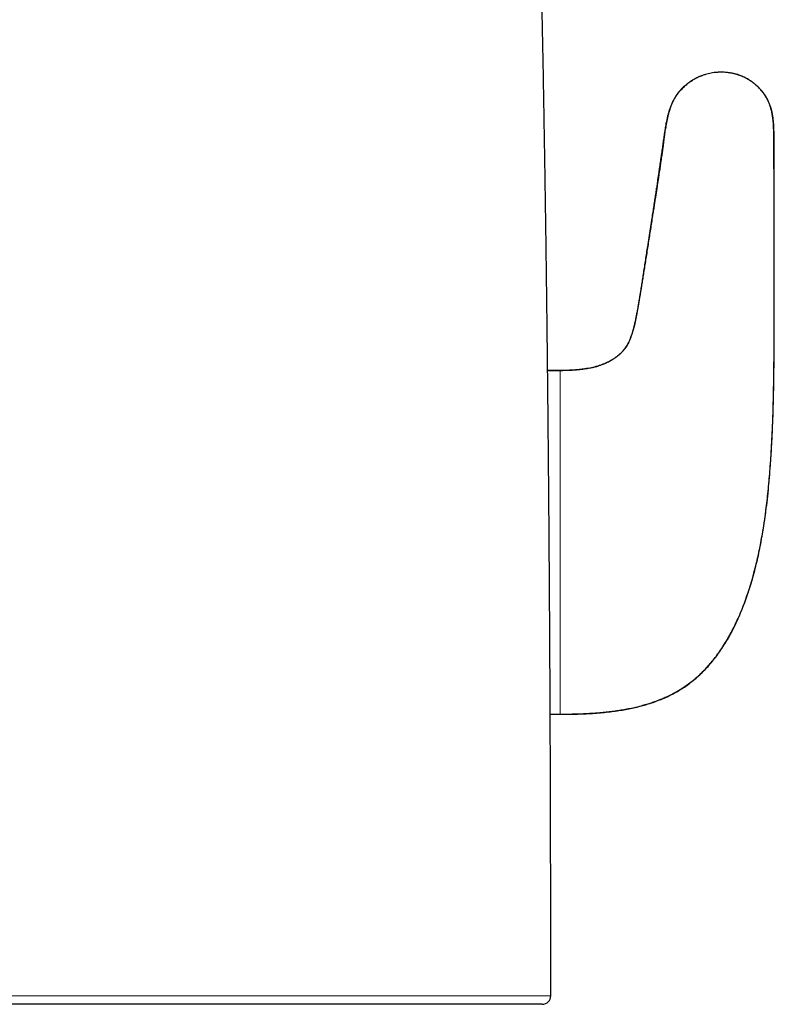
# Model space of a CAD drawing. Header units: millimetres. Extents: x 8 to 913, y 12 to 937.
# Tile 42 of 70: x 432 to 468, y 644 to 690. Entities that reach past the tile are written whole.
import ezdxf

# ---------------------------------------------------------------- set-up
doc = ezdxf.new("R2010")
doc.units = ezdxf.units.MM

msp = doc.modelspace()

# ---------------------------------------------------------------- linework, layer by layer
at = {"color": 7, "linetype": 'Continuous', "lineweight": 30}
for p, q in [((465.151, 687.801), (465.086, 687.803)), ((465.444, 687.781), (465.292, 687.796)), ((457.584, 673.892), (456.999, 673.892)), ((457.584, 673.883), (456.999, 673.883)), ((457.118, 657.864), (457.584, 657.864)), ((457.118, 657.854), (457.584, 657.854))]:
    msp.add_line(p, q, dxfattribs=at)
msp.add_arc((456.747, 644.728), 0.4, 270, 0.0052, dxfattribs=at)
for points, knots in [([(457.147, 644.728), (457.147, 644.969), (457.147, 645.578), (457.146, 646.551), (457.145, 647.642), (457.144, 648.718), (457.142, 649.779), (457.14, 650.826), (457.138, 651.858), (457.136, 652.891), (457.133, 653.926), (457.129, 654.962), (457.126, 655.982), (457.122, 656.988), (457.118, 657.979), (457.113, 658.955), (457.109, 659.917), (457.104, 660.864), (457.098, 661.798), (457.093, 662.718), (457.087, 663.624), (457.081, 664.569), (457.074, 665.55), (457.066, 666.567), (457.059, 667.566), (457.05, 668.553), (457.042, 669.528), (457.033, 670.491), (457.024, 671.437), (457.015, 672.366), (457.006, 673.272), (456.996, 674.156), (456.986, 675.019), (456.977, 675.867), (456.967, 676.704), (456.956, 677.531), (456.946, 678.349), (456.935, 679.151), (456.925, 679.937), (456.914, 680.709), (456.903, 681.466), (456.892, 682.223), (456.88, 682.978), (456.868, 683.732), (456.856, 684.471), (456.844, 685.194), (456.832, 685.902), (456.821, 686.583), (456.809, 687.236), (456.798, 687.863), (456.786, 688.478), (456.775, 689.08), (456.763, 689.691), (456.751, 690.311), (456.739, 690.94), (456.726, 691.553), (456.714, 692.152), (456.701, 692.737), (456.689, 693.307), (456.677, 693.863), (456.664, 694.431), (456.651, 695.008), (456.637, 695.593), (456.624, 696.162), (456.611, 696.713), (456.597, 697.248), (456.585, 697.766), (456.572, 698.254), (456.561, 698.714), (456.549, 699.147), (456.538, 699.566), (456.528, 699.972), (456.517, 700.365), (456.506, 700.756), (456.496, 701.145), (456.485, 701.53), (456.475, 701.9), (456.464, 702.256), (456.455, 702.596), (456.445, 702.92), (456.436, 703.228), (456.427, 703.523), (456.419, 703.821), (456.41, 704.121), (456.4, 704.421), (456.392, 704.702), (456.384, 704.966), (456.376, 705.211), (456.369, 705.439), (456.362, 705.649), (456.356, 705.842), (456.351, 706.017), (456.345, 706.179), (456.34, 706.337), (456.334, 706.529), (456.327, 706.762), (456.318, 707.037), (456.31, 707.273), (456.303, 707.468), (456.298, 707.624), (456.292, 707.792), (456.286, 707.975), (456.28, 708.17), (456.273, 708.378), (456.265, 708.599), (456.257, 708.833), (456.248, 709.098), (456.237, 709.393), (456.226, 709.719), (456.214, 710.059), (456.201, 710.411), (456.188, 710.776), (456.173, 711.165), (456.158, 711.58), (456.141, 712.019), (456.124, 712.473), (456.106, 712.941), (456.087, 713.422), (456.067, 713.916), (456.046, 714.441), (456.024, 714.997), (455.999, 715.584), (455.974, 716.185), (455.947, 716.801), (455.919, 717.43), (455.891, 718.073), (455.861, 718.729), (455.83, 719.397), (455.798, 720.077), (455.767, 720.717), (455.737, 721.31), (455.711, 721.851), (455.684, 722.383), (455.657, 722.905), (455.627, 723.463), (455.596, 724.057), (455.562, 724.683), (455.528, 725.295), (455.495, 725.893), (455.462, 726.477), (455.428, 727.047), (455.394, 727.634), (455.358, 728.237), (455.32, 728.854), (455.283, 729.453), (455.246, 730.037), (455.209, 730.604), (455.174, 731.145), (455.139, 731.662), (455.106, 732.154), (455.073, 732.633), (455.041, 733.099), (455.011, 733.523), (454.984, 733.906), (454.959, 734.251), (454.934, 734.591), (454.909, 734.937), (454.882, 735.293), (454.854, 735.665), (454.825, 736.05), (454.794, 736.456), (454.76, 736.883), (454.725, 737.33), (454.688, 737.792), (454.649, 738.267), (454.609, 738.755), (454.564, 739.291), (454.514, 739.875), (454.459, 740.509), (454.402, 741.159), (454.341, 741.824), (454.279, 742.499), (454.214, 743.184), (454.147, 743.877), (454.078, 744.581), (454.001, 745.347), (453.915, 746.176), (453.82, 747.068), (453.741, 747.786), (453.681, 748.327), (453.64, 748.687), (453.599, 749.049), (453.557, 749.412), (453.515, 749.773), (453.47, 750.152), (453.423, 750.543), (453.375, 750.941), (453.328, 751.325), (453.282, 751.694), (453.238, 752.046), (453.195, 752.381), (453.154, 752.702), (453.114, 753.009), (453.076, 753.304), (453.038, 753.589), (453.002, 753.862), (452.967, 754.123), (452.934, 754.371), (452.902, 754.605), (452.871, 754.826), (452.843, 755.035), (452.815, 755.231), (452.788, 755.428), (452.761, 755.622), (452.734, 755.813), (452.709, 755.989), (452.686, 756.149), (452.665, 756.295), (452.649, 756.411), (452.636, 756.501), (452.626, 756.569), (452.617, 756.63), (452.609, 756.687), (452.6, 756.745), (452.591, 756.809), (452.58, 756.884), (452.568, 756.967), (452.556, 757.051), (452.545, 757.126), (452.535, 757.195), (452.525, 757.264), (452.512, 757.345), (452.498, 757.444), (452.481, 757.559), (452.461, 757.69), (452.439, 757.839), (452.414, 758.004), (452.387, 758.186), (452.358, 758.377), (452.328, 758.578), (452.296, 758.786), (452.261, 759.008), (452.225, 759.243), (452.187, 759.491), (452.144, 759.76), (452.099, 760.05), (452.049, 760.363), (451.997, 760.69), (451.941, 761.032), (451.884, 761.387), (451.823, 761.756), (451.758, 762.153), (451.687, 762.576), (451.611, 763.029), (451.532, 763.497), (451.449, 763.98), (451.363, 764.479), (451.274, 764.993), (451.181, 765.523), (451.085, 766.068), (450.986, 766.628), (450.884, 767.201), (450.779, 767.785), (450.672, 768.381), (450.585, 768.864), (450.534, 769.147), (450.519, 769.227)], [0, 0, 0, 0, 0.005764, 0.014599, 0.023313, 0.031906, 0.04038, 0.048738, 0.056979, 0.065106, 0.073499, 0.081769, 0.089919, 0.097949, 0.105862, 0.113658, 0.121339, 0.128907, 0.136364, 0.14371, 0.150946, 0.158075, 0.166341, 0.174462, 0.182439, 0.190275, 0.19811, 0.205803, 0.213357, 0.220773, 0.228052, 0.235072, 0.241965, 0.248732, 0.255375, 0.262029, 0.268557, 0.274963, 0.281247, 0.287411, 0.293458, 0.299388, 0.305539, 0.311564, 0.317464, 0.323241, 0.328897, 0.334434, 0.339547, 0.344557, 0.349465, 0.354273, 0.358982, 0.364121, 0.369141, 0.374043, 0.378827, 0.383497, 0.388053, 0.392498, 0.396832, 0.401652, 0.406332, 0.410873, 0.415279, 0.419551, 0.42369, 0.427699, 0.431261, 0.434716, 0.438066, 0.441311, 0.444454, 0.447494, 0.450689, 0.453766, 0.456726, 0.459571, 0.462302, 0.464874, 0.467338, 0.469695, 0.471946, 0.474489, 0.476885, 0.479135, 0.481241, 0.483203, 0.485023, 0.486702, 0.488241, 0.489641, 0.490904, 0.49214, 0.49342, 0.495516, 0.497717, 0.500021, 0.501178, 0.502406, 0.503751, 0.505211, 0.506784, 0.508441, 0.510205, 0.512078, 0.514057, 0.51655, 0.519162, 0.521878, 0.524696, 0.527615, 0.530633, 0.534037, 0.537555, 0.541186, 0.544926, 0.548775, 0.552729, 0.556787, 0.561367, 0.566065, 0.570879, 0.575806, 0.580841, 0.585989, 0.591238, 0.596586, 0.602028, 0.607562, 0.611956, 0.616289, 0.620546, 0.624727, 0.628833, 0.633966, 0.638981, 0.643882, 0.648671, 0.653351, 0.657922, 0.662389, 0.667469, 0.672412, 0.67722, 0.681896, 0.686445, 0.690867, 0.694924, 0.698874, 0.702718, 0.70646, 0.710101, 0.712926, 0.71569, 0.718393, 0.721139, 0.724006, 0.726989, 0.730088, 0.733298, 0.736779, 0.740377, 0.744087, 0.747908, 0.751836, 0.755866, 0.760834, 0.765939, 0.771174, 0.776534, 0.782011, 0.787499, 0.79309, 0.798775, 0.804551, 0.811649, 0.81886, 0.826174, 0.829074, 0.831988, 0.834915, 0.837856, 0.840808, 0.843707, 0.847067, 0.850301, 0.853412, 0.856403, 0.859276, 0.861986, 0.864587, 0.867081, 0.869471, 0.871799, 0.874022, 0.876142, 0.878161, 0.880081, 0.88187, 0.883567, 0.88517, 0.886683, 0.888367, 0.889924, 0.891357, 0.892667, 0.893854, 0.894921, 0.895514, 0.896061, 0.896565, 0.897024, 0.897464, 0.897983, 0.898592, 0.899302, 0.900002, 0.900659, 0.901145, 0.901673, 0.902349, 0.903148, 0.904086, 0.905162, 0.906375, 0.907724, 0.909207, 0.910824, 0.912421, 0.914127, 0.915942, 0.917864, 0.919891, 0.922022, 0.924464, 0.927027, 0.929709, 0.932508, 0.935423, 0.938452, 0.941593, 0.945176, 0.948891, 0.952738, 0.956714, 0.96082, 0.965053, 0.969414, 0.973904, 0.978522, 0.98327, 0.988061, 0.992981, 0.998033, 1, 1, 1, 1]), ([(457.584, 657.864), (457.693, 657.864), (457.907, 657.865), (458.222, 657.871), (458.524, 657.88), (458.814, 657.893), (459.092, 657.909), (459.374, 657.93), (459.659, 657.956), (459.945, 657.988), (460.218, 658.025), (460.494, 658.067), (460.77, 658.117), (461.047, 658.176), (461.308, 658.239), (461.554, 658.306), (461.786, 658.377), (462.011, 658.453), (462.228, 658.536), (462.438, 658.623), (462.634, 658.713), (462.817, 658.805), (462.989, 658.897), (463.149, 658.991), (463.302, 659.087), (463.449, 659.186), (463.59, 659.286), (463.722, 659.386), (463.847, 659.487), (464.004, 659.621), (464.188, 659.791), (464.395, 660.002), (464.589, 660.219), (464.773, 660.442), (464.945, 660.669), (465.117, 660.916), (465.288, 661.182), (465.459, 661.471), (465.621, 661.769), (465.776, 662.081), (465.928, 662.413), (466.075, 662.764), (466.218, 663.137), (466.354, 663.525), (466.482, 663.929), (466.603, 664.349), (466.708, 664.752), (466.799, 665.137), (466.878, 665.501), (466.953, 665.874), (467.022, 666.258), (467.087, 666.654), (467.147, 667.063), (467.203, 667.487), (467.255, 667.924), (467.302, 668.376), (467.345, 668.84), (467.384, 669.316), (467.42, 669.834), (467.454, 670.392), (467.484, 670.992), (467.508, 671.601), (467.527, 672.203), (467.542, 672.794), (467.553, 673.372), (467.56, 673.95), (467.565, 674.525), (467.568, 675.095), (467.569, 675.655), (467.569, 676.148), (467.57, 676.575), (467.57, 676.935), (467.57, 677.288), (467.57, 677.632), (467.571, 677.967), (467.571, 678.294), (467.571, 678.609), (467.572, 678.912), (467.572, 679.2), (467.572, 679.474), (467.572, 679.734), (467.573, 679.982), (467.573, 680.218), (467.573, 680.442), (467.573, 680.655), (467.573, 680.873), (467.573, 681.095), (467.573, 681.32), (467.573, 681.53), (467.572, 681.728), (467.572, 681.913), (467.571, 682.087), (467.57, 682.25), (467.569, 682.403), (467.568, 682.522), (467.567, 682.616), (467.567, 682.693), (467.566, 682.783), (467.565, 682.886), (467.565, 683), (467.564, 683.124), (467.563, 683.293), (467.561, 683.508), (467.56, 683.768), (467.558, 684.036), (467.556, 684.31), (467.556, 684.586), (467.555, 684.859), (467.55, 685.108), (467.54, 685.333), (467.525, 685.534), (467.501, 685.73), (467.468, 685.92), (467.426, 686.093), (467.376, 686.249), (467.322, 686.388), (467.26, 686.521), (467.19, 686.649), (467.111, 686.772), (467.029, 686.882), (466.946, 686.981), (466.862, 687.072), (466.769, 687.162), (466.666, 687.252), (466.557, 687.338), (466.445, 687.416), (466.333, 687.484), (466.224, 687.543), (466.119, 687.593), (466.015, 687.636), (465.907, 687.675), (465.815, 687.704), (465.738, 687.725), (465.679, 687.739), (465.617, 687.753), (465.548, 687.766), (465.472, 687.778), (465.386, 687.788), (465.293, 687.797), (465.199, 687.802), (465.136, 687.803), (465.106, 687.803)], [0, 0, 0, 0, 0.008802, 0.017251, 0.025363, 0.033151, 0.040632, 0.047817, 0.055925, 0.063664, 0.071053, 0.078111, 0.086109, 0.093695, 0.100895, 0.107737, 0.114243, 0.120436, 0.126858, 0.132953, 0.138743, 0.144245, 0.149474, 0.154444, 0.159164, 0.164077, 0.168708, 0.173089, 0.177401, 0.181675, 0.189685, 0.1976, 0.205429, 0.213177, 0.220844, 0.22843, 0.237423, 0.246326, 0.255423, 0.264783, 0.274417, 0.284793, 0.295492, 0.306526, 0.317904, 0.329636, 0.341731, 0.351495, 0.361491, 0.371725, 0.382198, 0.392932, 0.404032, 0.415509, 0.427352, 0.439545, 0.452073, 0.464915, 0.478048, 0.493864, 0.51, 0.526402, 0.543009, 0.558505, 0.574058, 0.589605, 0.605075, 0.620392, 0.635473, 0.650231, 0.66014, 0.669831, 0.679299, 0.68854, 0.697552, 0.706331, 0.714844, 0.722963, 0.73069, 0.738043, 0.745038, 0.751691, 0.758016, 0.764028, 0.769742, 0.775171, 0.781612, 0.787648, 0.793304, 0.798603, 0.803565, 0.808269, 0.812671, 0.816791, 0.82065, 0.822357, 0.824414, 0.826856, 0.829643, 0.832732, 0.836078, 0.839632, 0.846356, 0.853383, 0.860584, 0.867986, 0.875497, 0.882851, 0.890033, 0.895608, 0.901054, 0.906368, 0.911557, 0.916629, 0.920744, 0.924769, 0.92873, 0.932652, 0.936557, 0.940568, 0.943739, 0.947072, 0.950584, 0.954295, 0.958128, 0.961825, 0.965351, 0.968692, 0.971833, 0.974762, 0.977766, 0.981081, 0.982674, 0.984338, 0.986075, 0.987929, 0.990028, 0.992351, 0.99495, 0.997572, 1, 1, 1, 1]), ([(464.896, 687.796), (464.855, 687.792), (464.765, 687.785), (464.632, 687.764), (464.499, 687.736), (464.363, 687.699), (464.226, 687.654), (464.091, 687.6), (463.967, 687.541), (463.85, 687.479), (463.74, 687.413), (463.637, 687.344), (463.543, 687.276), (463.456, 687.207), (463.374, 687.136), (463.293, 687.06), (463.21, 686.974), (463.127, 686.878), (463.044, 686.77), (462.966, 686.653), (462.893, 686.528), (462.827, 686.396), (462.764, 686.25), (462.708, 686.094), (462.657, 685.932), (462.615, 685.773), (462.579, 685.619), (462.548, 685.469), (462.521, 685.323), (462.497, 685.183), (462.476, 685.051), (462.458, 684.927), (462.442, 684.813), (462.427, 684.697), (462.411, 684.573), (462.392, 684.437), (462.373, 684.294), (462.354, 684.158), (462.337, 684.031), (462.32, 683.914), (462.302, 683.787), (462.282, 683.651), (462.261, 683.503), (462.239, 683.355), (462.217, 683.207), (462.195, 683.06), (462.171, 682.902), (462.145, 682.731), (462.117, 682.547), (462.088, 682.356), (462.057, 682.157), (462.025, 681.952), (461.992, 681.735), (461.956, 681.507), (461.919, 681.269), (461.878, 681.006), (461.833, 680.72), (461.785, 680.41), (461.735, 680.093), (461.684, 679.772), (461.634, 679.451), (461.584, 679.136), (461.536, 678.832), (461.49, 678.54), (461.446, 678.263), (461.404, 678.003), (461.366, 677.758), (461.329, 677.53), (461.294, 677.317), (461.261, 677.118), (461.23, 676.933), (461.199, 676.759), (461.17, 676.598), (461.14, 676.442), (461.11, 676.293), (461.079, 676.149), (461.049, 676.016), (461.018, 675.892), (460.984, 675.766), (460.947, 675.64), (460.905, 675.513), (460.862, 675.397), (460.817, 675.288), (460.767, 675.182), (460.711, 675.078), (460.647, 674.974), (460.573, 674.872), (460.488, 674.771), (460.395, 674.675), (460.293, 674.585), (460.185, 674.502), (460.085, 674.434), (459.996, 674.377), (459.917, 674.331), (459.828, 674.282), (459.739, 674.239), (459.653, 674.2), (459.571, 674.167), (459.481, 674.133), (459.381, 674.1), (459.271, 674.067), (459.15, 674.035), (459.027, 674.007), (458.903, 673.983), (458.778, 673.962), (458.643, 673.943), (458.497, 673.926), (458.34, 673.911), (458.171, 673.899), (457.988, 673.89), (457.791, 673.884), (457.655, 673.883), (457.584, 673.883)], [0, 0, 0, 0, 0.007084, 0.015224, 0.02289, 0.030284, 0.039174, 0.047644, 0.055567, 0.062947, 0.070728, 0.077829, 0.084282, 0.090376, 0.096558, 0.102826, 0.109184, 0.116728, 0.124435, 0.132338, 0.140485, 0.148927, 0.157514, 0.167495, 0.177146, 0.186471, 0.195451, 0.20406, 0.212638, 0.220757, 0.228393, 0.235525, 0.242134, 0.248319, 0.255796, 0.263589, 0.271805, 0.280609, 0.286901, 0.293608, 0.300803, 0.308565, 0.316982, 0.326148, 0.333944, 0.342319, 0.351331, 0.36104, 0.371509, 0.382807, 0.393823, 0.40556, 0.417974, 0.431017, 0.444635, 0.45877, 0.476009, 0.493767, 0.511923, 0.530321, 0.548867, 0.566932, 0.584385, 0.601104, 0.61698, 0.63191, 0.645867, 0.658907, 0.671088, 0.682466, 0.693094, 0.703024, 0.712305, 0.720984, 0.729887, 0.738172, 0.745892, 0.753099, 0.75984, 0.767932, 0.775418, 0.782383, 0.788918, 0.795457, 0.802141, 0.808996, 0.816077, 0.823463, 0.831254, 0.838742, 0.846413, 0.854348, 0.859176, 0.864252, 0.869938, 0.876343, 0.880941, 0.885928, 0.891349, 0.897254, 0.903702, 0.910757, 0.918493, 0.92509, 0.9322, 0.939872, 0.948158, 0.957114, 0.96662, 0.976892, 0.987995, 1, 1, 1, 1]), ([(457.584, 657.854), (457.724, 657.854), (457.999, 657.856), (458.405, 657.865), (458.799, 657.881), (459.18, 657.904), (459.549, 657.935), (459.901, 657.972), (460.234, 658.016), (460.551, 658.067), (460.859, 658.125), (461.157, 658.19), (461.458, 658.267), (461.763, 658.358), (462.069, 658.463), (462.364, 658.579), (462.649, 658.708), (462.924, 658.849), (463.189, 659.002), (463.445, 659.169), (463.691, 659.349), (463.929, 659.543), (464.158, 659.75), (464.379, 659.972), (464.592, 660.209), (464.796, 660.459), (464.993, 660.723), (465.182, 661.001), (465.363, 661.292), (465.537, 661.597), (465.702, 661.915), (465.86, 662.246), (466.009, 662.587), (466.15, 662.939), (466.283, 663.302), (466.408, 663.676), (466.527, 664.062), (466.637, 664.456), (466.739, 664.86), (466.835, 665.272), (466.923, 665.695), (467.009, 666.156), (467.093, 666.658), (467.171, 667.201), (467.24, 667.755), (467.301, 668.321), (467.354, 668.895), (467.407, 669.573), (467.456, 670.353), (467.498, 671.234), (467.529, 672.11), (467.547, 672.872), (467.558, 673.518), (467.564, 674.047), (467.569, 674.565), (467.571, 675.073), (467.572, 675.552), (467.573, 676.004), (467.573, 676.426), (467.573, 676.834), (467.573, 677.228), (467.573, 677.607), (467.574, 677.972), (467.574, 678.334), (467.574, 678.693), (467.575, 679.048), (467.575, 679.387), (467.576, 679.712), (467.576, 680.021), (467.576, 680.316), (467.577, 680.598), (467.577, 680.865), (467.577, 681.12), (467.578, 681.361), (467.578, 681.587), (467.578, 681.801), (467.578, 682.004), (467.578, 682.215), (467.578, 682.431), (467.577, 682.652), (467.577, 682.857), (467.576, 683.048), (467.575, 683.225), (467.574, 683.388), (467.574, 683.54), (467.573, 683.683), (467.572, 683.836), (467.571, 683.997), (467.57, 684.168), (467.569, 684.331), (467.569, 684.49), (467.569, 684.672), (467.568, 684.876), (467.563, 685.101), (467.554, 685.322), (467.537, 685.538), (467.511, 685.748), (467.476, 685.941), (467.431, 686.118), (467.377, 686.281), (467.312, 686.438), (467.235, 686.591), (467.145, 686.738), (467.041, 686.881), (466.922, 687.019), (466.798, 687.144), (466.67, 687.255), (466.542, 687.354), (466.402, 687.448), (466.251, 687.534), (466.097, 687.606), (465.943, 687.665), (465.829, 687.703), (465.762, 687.718), (465.748, 687.722)], [0, 0, 0, 0, 0.011454, 0.02256, 0.033329, 0.043772, 0.053903, 0.063735, 0.072745, 0.081516, 0.090062, 0.098398, 0.106541, 0.115582, 0.124424, 0.133096, 0.14163, 0.150059, 0.158418, 0.166742, 0.175068, 0.183434, 0.191876, 0.200429, 0.209114, 0.217949, 0.22695, 0.236132, 0.245506, 0.255085, 0.264879, 0.274896, 0.285145, 0.295455, 0.306002, 0.316788, 0.327818, 0.339095, 0.350413, 0.361973, 0.373777, 0.385825, 0.400487, 0.41549, 0.430797, 0.446361, 0.462133, 0.478064, 0.502146, 0.526299, 0.550344, 0.574104, 0.588812, 0.603291, 0.617496, 0.63138, 0.644899, 0.656834, 0.668395, 0.679554, 0.690311, 0.700676, 0.710655, 0.720257, 0.730394, 0.740095, 0.749372, 0.758235, 0.766695, 0.774764, 0.782451, 0.789767, 0.796724, 0.803333, 0.809495, 0.815341, 0.820882, 0.826127, 0.832616, 0.838643, 0.844242, 0.849445, 0.854286, 0.858721, 0.862872, 0.86677, 0.870446, 0.875377, 0.880013, 0.884448, 0.888773, 0.893052, 0.899339, 0.905513, 0.91156, 0.917472, 0.923244, 0.928882, 0.933597, 0.938257, 0.942895, 0.947548, 0.952259, 0.95707, 0.962029, 0.967181, 0.971469, 0.975906, 0.980495, 0.985242, 0.990161, 0.994408, 0.998804, 1, 1, 1, 1]), ([(464.223, 687.651), (464.194, 687.64), (464.108, 687.61), (463.973, 687.548), (463.818, 687.467), (463.674, 687.378), (463.54, 687.284), (463.407, 687.177), (463.277, 687.058), (463.153, 686.925), (463.044, 686.787), (462.948, 686.643), (462.864, 686.495), (462.791, 686.342), (462.727, 686.183), (462.666, 686.004), (462.608, 685.802), (462.555, 685.577), (462.51, 685.345), (462.469, 685.106), (462.432, 684.862), (462.397, 684.612), (462.368, 684.399), (462.343, 684.222), (462.323, 684.081), (462.302, 683.931), (462.279, 683.771), (462.254, 683.6), (462.229, 683.43), (462.205, 683.262), (462.18, 683.095), (462.154, 682.917), (462.125, 682.727), (462.095, 682.523), (462.061, 682.297), (462.023, 682.05), (461.982, 681.781), (461.939, 681.498), (461.894, 681.204), (461.842, 680.869), (461.784, 680.495), (461.721, 680.084), (461.662, 679.705), (461.608, 679.36), (461.561, 679.052), (461.514, 678.753), (461.469, 678.463), (461.425, 678.185), (461.384, 677.921), (461.345, 677.672), (461.307, 677.437), (461.271, 677.215), (461.237, 677.006), (461.203, 676.81), (461.17, 676.626), (461.138, 676.452), (461.101, 676.271), (461.061, 676.084), (461.015, 675.893), (460.967, 675.717), (460.915, 675.553), (460.86, 675.401), (460.799, 675.258), (460.733, 675.126), (460.661, 675.005), (460.582, 674.891), (460.495, 674.786), (460.399, 674.687), (460.293, 674.593), (460.177, 674.504), (460.063, 674.427), (459.954, 674.36), (459.849, 674.301), (459.735, 674.245), (459.611, 674.191), (459.477, 674.14), (459.331, 674.092), (459.183, 674.052), (459.037, 674.018), (458.892, 673.99), (458.737, 673.965), (458.571, 673.943), (458.396, 673.925), (458.209, 673.91), (458.012, 673.9), (457.802, 673.893), (457.658, 673.892), (457.584, 673.892)], [0, 0, 0, 0, 0.005478, 0.016037, 0.02631, 0.036285, 0.045943, 0.055256, 0.066393, 0.077066, 0.087399, 0.097509, 0.107505, 0.117481, 0.127521, 0.137693, 0.150982, 0.164599, 0.178547, 0.192814, 0.207377, 0.22221, 0.237343, 0.245398, 0.253802, 0.26267, 0.272121, 0.28227, 0.293234, 0.302498, 0.312393, 0.322978, 0.334308, 0.346441, 0.359434, 0.374584, 0.390679, 0.40758, 0.425146, 0.443237, 0.467489, 0.492088, 0.516719, 0.535396, 0.553766, 0.57169, 0.589025, 0.605632, 0.62138, 0.636245, 0.650265, 0.663478, 0.675925, 0.687643, 0.698673, 0.709055, 0.718827, 0.731346, 0.7429, 0.753599, 0.763561, 0.773198, 0.782278, 0.790909, 0.799209, 0.807304, 0.815324, 0.823398, 0.831655, 0.840219, 0.849202, 0.855939, 0.863001, 0.870452, 0.878361, 0.8868, 0.895848, 0.905583, 0.913751, 0.922432, 0.931667, 0.941497, 0.951962, 0.962898, 0.974524, 0.986879, 1, 1, 1, 1]), ([(464.903, 687.797), (464.896, 687.796), (464.858, 687.794), (464.817, 687.79), (464.783, 687.785), (464.779, 687.785)], [0, 0, 0, 0, 0.164161, 0.908838, 1, 1, 1, 1]), ([(465.086, 687.803), (465.028, 687.803), (464.955, 687.802), (464.882, 687.795), (464.867, 687.793)], [0, 0, 0, 0, 0.787015, 1, 1, 1, 1]), ([(465.067, 687.803), (465.038, 687.803), (464.991, 687.802), (464.945, 687.799), (464.928, 687.798)], [0, 0, 0, 0, 0.6338, 1, 1, 1, 1]), ([(456.746, 644.328), (456.745, 644.328), (456.743, 644.328), (456.723, 644.328), (456.69, 644.328), (456.644, 644.328), (456.584, 644.328), (456.511, 644.328), (456.423, 644.328), (456.322, 644.328), (456.206, 644.328), (456.076, 644.328), (455.931, 644.328), (455.772, 644.328), (455.602, 644.328), (455.421, 644.328), (455.231, 644.328), (455.028, 644.328), (454.812, 644.328), (454.583, 644.328), (454.342, 644.328), (454.089, 644.328), (453.823, 644.328), (453.544, 644.328), (453.253, 644.328), (452.95, 644.328), (452.633, 644.328), (452.302, 644.328), (451.957, 644.328), (451.6, 644.328), (451.235, 644.328), (450.864, 644.328), (450.485, 644.328), (450.097, 644.328), (449.697, 644.328), (449.287, 644.328), (448.865, 644.328), (448.434, 644.328), (447.991, 644.328), (447.537, 644.328), (447.071, 644.328), (446.597, 644.328), (446.11, 644.328), (445.612, 644.328), (445.101, 644.328), (444.582, 644.328), (444.062, 644.328), (443.54, 644.328), (443.017, 644.328), (442.487, 644.328), (441.949, 644.328), (441.403, 644.328), (440.849, 644.328), (440.289, 644.328), (439.717, 644.328), (439.133, 644.328), (438.538, 644.328), (437.937, 644.328), (437.329, 644.328), (436.715, 644.328), (436.094, 644.328), (435.469, 644.328), (434.856, 644.328), (434.258, 644.328), (433.674, 644.328), (433.087, 644.328), (432.497, 644.328), (431.902, 644.328), (431.304, 644.328), (430.705, 644.328), (430.304, 644.328), (430.103, 644.328)], [0, 0, 0, 0, 0.013851, 0.028331, 0.042813, 0.057296, 0.071776, 0.086439, 0.101106, 0.115773, 0.130436, 0.145368, 0.160304, 0.17524, 0.190172, 0.204467, 0.218765, 0.233064, 0.247359, 0.261754, 0.276152, 0.29055, 0.304945, 0.319441, 0.33394, 0.348439, 0.362935, 0.377741, 0.392551, 0.407361, 0.422167, 0.436521, 0.450879, 0.465236, 0.479591, 0.494044, 0.5085, 0.522956, 0.53741, 0.552042, 0.566677, 0.581312, 0.595944, 0.610838, 0.625735, 0.640633, 0.655527, 0.669854, 0.684185, 0.698516, 0.712844, 0.727273, 0.741705, 0.756136, 0.770565, 0.785418, 0.800274, 0.815131, 0.829984, 0.84495, 0.859919, 0.874889, 0.889855, 0.903578, 0.917304, 0.93103, 0.944754, 0.958564, 0.972377, 0.98619, 1, 1, 1, 1])]:
    msp.add_open_spline(points, degree=3, knots=knots, dxfattribs=at)
at = {"color": 252, "linetype": 'Continuous', "lineweight": 0}
for points, knots in [([(457.584, 673.892), (457.584, 673.892), (457.584, 673.892), (457.584, 673.883), (457.584, 673.881)], [0, 0, 0, 0, 0.773617, 1, 1, 1, 1]), ([(457.584, 673.881), (457.584, 673.878), (457.584, 673.869), (457.584, 673.84), (457.584, 673.797), (457.584, 673.741), (457.584, 673.673), (457.584, 673.594), (457.584, 673.502), (457.584, 673.399), (457.584, 673.285), (457.584, 673.159), (457.584, 673.022), (457.584, 672.875), (457.584, 672.717), (457.584, 672.549), (457.584, 672.37), (457.584, 672.182), (457.584, 671.984), (457.584, 671.776), (457.584, 671.558), (457.584, 671.332), (457.584, 671.097), (457.584, 670.853), (457.584, 670.602), (457.584, 670.343), (457.584, 670.077), (457.584, 669.805), (457.584, 669.527), (457.584, 669.243), (457.584, 668.955), (457.584, 668.661), (457.584, 668.364), (457.584, 668.063), (457.584, 667.759), (457.584, 667.452), (457.584, 667.142), (457.584, 666.831), (457.584, 666.519), (457.584, 666.205), (457.584, 665.891), (457.584, 665.578), (457.584, 665.264), (457.584, 664.952), (457.584, 664.641), (457.584, 664.332), (457.584, 664.025), (457.584, 663.721), (457.584, 663.42), (457.584, 663.123), (457.584, 662.83), (457.584, 662.541), (457.584, 662.257), (457.584, 661.979), (457.584, 661.707), (457.584, 661.441), (457.584, 661.182), (457.584, 660.93), (457.584, 660.685), (457.584, 660.449), (457.584, 660.221), (457.584, 660.003), (457.584, 659.794), (457.584, 659.594), (457.584, 659.404), (457.584, 659.223), (457.584, 659.053), (457.584, 658.893), (457.584, 658.744), (457.584, 658.606), (457.584, 658.478), (457.584, 658.362), (457.584, 658.257), (457.584, 658.163), (457.584, 658.081), (457.584, 658.012), (457.584, 657.955), (457.584, 657.91), (457.584, 657.877), (457.584, 657.857), (457.584, 657.855), (457.584, 657.854)], [0, 0, 0, 0, 0.008993, 0.021701, 0.034402, 0.047097, 0.059787, 0.072474, 0.085157, 0.097837, 0.110514, 0.123187, 0.135857, 0.148522, 0.161184, 0.173842, 0.186496, 0.199148, 0.211798, 0.224448, 0.237101, 0.24976, 0.262427, 0.275102, 0.287788, 0.300482, 0.313185, 0.325896, 0.338612, 0.351332, 0.364054, 0.376775, 0.389495, 0.40221, 0.41492, 0.427623, 0.440317, 0.453003, 0.465681, 0.478352, 0.491017, 0.503679, 0.516342, 0.529007, 0.541677, 0.554351, 0.567031, 0.579715, 0.592404, 0.605095, 0.617788, 0.630481, 0.643172, 0.65586, 0.668544, 0.681222, 0.693893, 0.706557, 0.719214, 0.731865, 0.74451, 0.757153, 0.769795, 0.782442, 0.795095, 0.807756, 0.820428, 0.833113, 0.845812, 0.858526, 0.871258, 0.884009, 0.89678, 0.909574, 0.922392, 0.935238, 0.948114, 0.961024, 0.973971, 0.986962, 1, 1, 1, 1]), ([(430.152, 644.728), (430.152, 644.728), (430.354, 644.728), (430.758, 644.728), (431.362, 644.728), (431.963, 644.728), (432.564, 644.728), (433.164, 644.728), (433.762, 644.728), (434.358, 644.728), (434.887, 644.728), (435.352, 644.728), (435.753, 644.728), (436.152, 644.728), (436.645, 644.728), (437.23, 644.728), (437.905, 644.728), (438.574, 644.728), (439.238, 644.728), (439.895, 644.728), (440.546, 644.728), (441.189, 644.728), (441.826, 644.728), (442.454, 644.728), (443.075, 644.728), (443.686, 644.728), (444.276, 644.728), (444.844, 644.728), (445.391, 644.728), (445.928, 644.728), (446.457, 644.728), (446.977, 644.728), (447.485, 644.728), (447.982, 644.728), (448.469, 644.728), (448.944, 644.728), (449.409, 644.728), (449.864, 644.728), (450.269, 644.728), (450.629, 644.728), (450.945, 644.728), (451.255, 644.728), (451.59, 644.728), (451.947, 644.728), (452.323, 644.728), (452.686, 644.728), (453.036, 644.728), (453.374, 644.728), (453.698, 644.728), (454.008, 644.728), (454.304, 644.728), (454.587, 644.728), (454.856, 644.728), (455.111, 644.728), (455.331, 644.728), (455.521, 644.728), (455.683, 644.728), (455.838, 644.728), (455.975, 644.728), (456.096, 644.728), (456.203, 644.728), (456.305, 644.728), (456.412, 644.728), (456.522, 644.728), (456.632, 644.728), (456.731, 644.728), (456.82, 644.728), (456.899, 644.728), (456.967, 644.728), (457.025, 644.728), (457.071, 644.728), (457.107, 644.728), (457.132, 644.728), (457.145, 644.728), (457.145, 644.728), (457.146, 644.728)], [0, 0, 0, 0, 0.000002, 0.013723, 0.027447, 0.041172, 0.054893, 0.068701, 0.082512, 0.096322, 0.11013, 0.119561, 0.128991, 0.138428, 0.147866, 0.164126, 0.180387, 0.196684, 0.212981, 0.229345, 0.245709, 0.262111, 0.278512, 0.294981, 0.311451, 0.327958, 0.344465, 0.35996, 0.375458, 0.390953, 0.406519, 0.422087, 0.437653, 0.453177, 0.468703, 0.484227, 0.499821, 0.515417, 0.531011, 0.542701, 0.554391, 0.566094, 0.577797, 0.593204, 0.608614, 0.624021, 0.639497, 0.654974, 0.67045, 0.685883, 0.701319, 0.716752, 0.732255, 0.747759, 0.763262, 0.774884, 0.786506, 0.79814, 0.809775, 0.819291, 0.828806, 0.838329, 0.847851, 0.860679, 0.873508, 0.886336, 0.899205, 0.912074, 0.924943, 0.938052, 0.951162, 0.964271, 0.977423, 0.990576, 1, 1, 1, 1])]:
    msp.add_open_spline(points, degree=3, knots=knots, dxfattribs=at)

doc.saveas('drawing.dxf')
